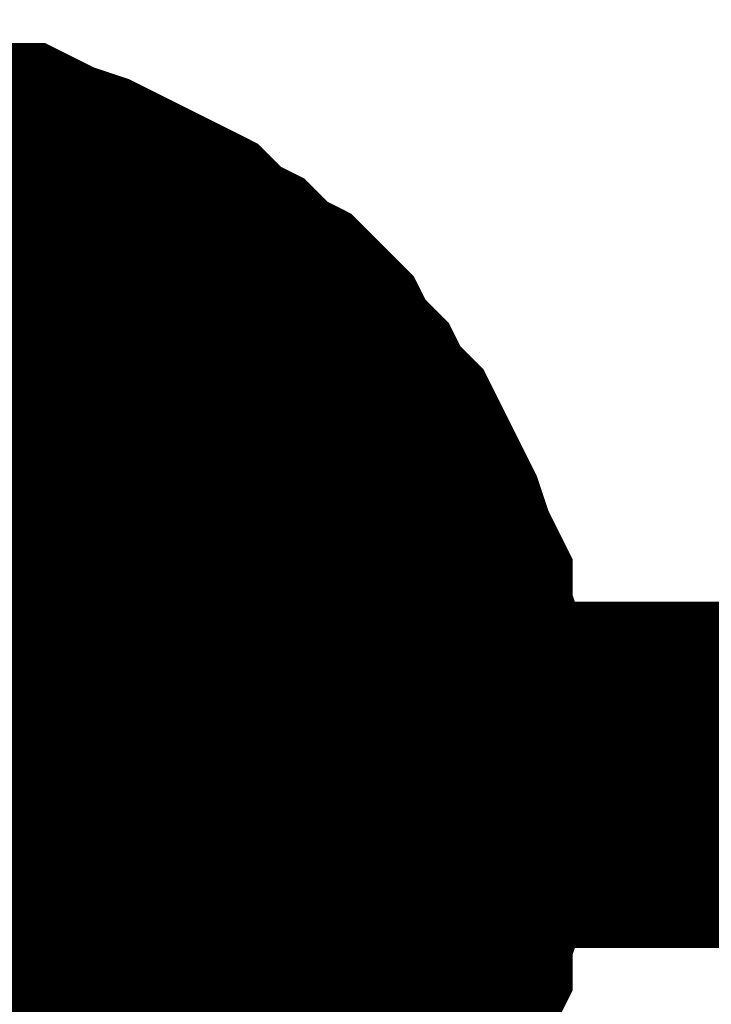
# Model space of a CAD drawing. Header units: inches. Extents: x 0 to 17, y 0 to 11.
# Tile 41 of 256: x 2.007 to 2.0306, y 7.492 to 7.5256. Entities that reach past the tile are written whole.
import ezdxf

# ---------------------------------------------------------------- set-up
doc = ezdxf.new("R2010")
doc.units = ezdxf.units.IN
doc.header["$MEASUREMENT"] = 0
doc.layers.add('Sheet', color=255, linetype='Continuous')

msp = doc.modelspace()

# ---------------------------------------------------------------- linework, layer by layer
at = {"layer": 'Sheet'}
for points in [[(2.000513, 7.51968, 0.0118, 0.0118, 0), (2.001702, 7.51968, 0.0118, 0.0118, 0), (2.002495, 7.51968, 0.0118, 0.0118, 0), (2.003685, 7.519283, 0.0118, 0.0118, 0), (2.004478, 7.519283, 0.0118, 0.0118, 0), (2.005667, 7.518887, 0.0118, 0.0118, 0), (2.00646, 7.518887, 0.0118, 0.0118, 0), (2.007253, 7.51849, 0.0118, 0.0118, 0), (2.008442, 7.518094, 0.0118, 0.0118, 0), (2.009235, 7.517698, 0.0118, 0.0118, 0), (2.010028, 7.517301, 0.0118, 0.0118, 0), (2.010821, 7.516905, 0.0118, 0.0118, 0), (2.011614, 7.516508, 0.0118, 0.0118, 0), (2.012407, 7.515715, 0.0118, 0.0118, 0), (2.0132, 7.515319, 0.0118, 0.0118, 0), (2.013993, 7.514526, 0.0118, 0.0118, 0), (2.014785, 7.514129, 0.0118, 0.0118, 0), (2.015578, 7.513336, 0.0118, 0.0118, 0), (2.015975, 7.512543, 0.0118, 0.0118, 0), (2.016768, 7.51175, 0.0118, 0.0118, 0), (2.017164, 7.510957, 0.0118, 0.0118, 0), (2.017957, 7.510164, 0.0118, 0.0118, 0), (2.018354, 7.509371, 0.0118, 0.0118, 0), (2.01875, 7.508578, 0.0118, 0.0118, 0), (2.019146, 7.507785, 0.0118, 0.0118, 0), (2.019543, 7.506596, 0.0118, 0.0118, 0), (2.019939, 7.505803, 0.0118, 0.0118, 0), (2.019939, 7.50501, 0.0118, 0.0118, 0), (2.020336, 7.503821, 0.0118, 0.0118, 0), (2.020336, 7.503028, 0.0118, 0.0118, 0), (2.020732, 7.501838, 0.0118, 0.0118, 0), (2.020732, 7.501045, 0.0118, 0.0118, 0), (2.020732, 7.499856, 0.0118, 0.0118, 0)], [(2.000513, 7.51968, 0.0118, 0.0118, 0), (2.001702, 7.51968, 0.0118, 0.0118, 0), (2.002495, 7.51968, 0.0118, 0.0118, 0), (2.003685, 7.519283, 0.0118, 0.0118, 0), (2.004478, 7.519283, 0.0118, 0.0118, 0), (2.005667, 7.518887, 0.0118, 0.0118, 0), (2.00646, 7.518887, 0.0118, 0.0118, 0), (2.007253, 7.51849, 0.0118, 0.0118, 0), (2.008442, 7.518094, 0.0118, 0.0118, 0), (2.009235, 7.517698, 0.0118, 0.0118, 0), (2.010028, 7.517301, 0.0118, 0.0118, 0), (2.010821, 7.516905, 0.0118, 0.0118, 0), (2.011614, 7.516508, 0.0118, 0.0118, 0), (2.012407, 7.515715, 0.0118, 0.0118, 0), (2.0132, 7.515319, 0.0118, 0.0118, 0), (2.013993, 7.514526, 0.0118, 0.0118, 0), (2.014785, 7.514129, 0.0118, 0.0118, 0), (2.015578, 7.513336, 0.0118, 0.0118, 0), (2.015975, 7.512543, 0.0118, 0.0118, 0), (2.016768, 7.51175, 0.0118, 0.0118, 0), (2.017164, 7.510957, 0.0118, 0.0118, 0), (2.017957, 7.510164, 0.0118, 0.0118, 0), (2.018354, 7.509371, 0.0118, 0.0118, 0), (2.01875, 7.508578, 0.0118, 0.0118, 0), (2.019146, 7.507785, 0.0118, 0.0118, 0), (2.019543, 7.506596, 0.0118, 0.0118, 0), (2.019939, 7.505803, 0.0118, 0.0118, 0), (2.019939, 7.50501, 0.0118, 0.0118, 0), (2.020336, 7.503821, 0.0118, 0.0118, 0), (2.020336, 7.503028, 0.0118, 0.0118, 0), (2.020732, 7.501838, 0.0118, 0.0118, 0), (2.020732, 7.501045, 0.0118, 0.0118, 0), (2.020732, 7.499856, 0.0118, 0.0118, 0)], [(2.000513, 7.51968, 0.0118, 0.0118, 0), (2.001702, 7.51968, 0.0118, 0.0118, 0), (2.002495, 7.51968, 0.0118, 0.0118, 0), (2.003685, 7.519283, 0.0118, 0.0118, 0), (2.004478, 7.519283, 0.0118, 0.0118, 0), (2.005667, 7.518887, 0.0118, 0.0118, 0), (2.00646, 7.518887, 0.0118, 0.0118, 0), (2.007253, 7.51849, 0.0118, 0.0118, 0), (2.008442, 7.518094, 0.0118, 0.0118, 0), (2.009235, 7.517698, 0.0118, 0.0118, 0), (2.010028, 7.517301, 0.0118, 0.0118, 0), (2.010821, 7.516905, 0.0118, 0.0118, 0), (2.011614, 7.516508, 0.0118, 0.0118, 0), (2.012407, 7.515715, 0.0118, 0.0118, 0), (2.0132, 7.515319, 0.0118, 0.0118, 0), (2.013993, 7.514526, 0.0118, 0.0118, 0), (2.014785, 7.514129, 0.0118, 0.0118, 0), (2.015578, 7.513336, 0.0118, 0.0118, 0), (2.015975, 7.512543, 0.0118, 0.0118, 0), (2.016768, 7.51175, 0.0118, 0.0118, 0), (2.017164, 7.510957, 0.0118, 0.0118, 0), (2.017957, 7.510164, 0.0118, 0.0118, 0), (2.018354, 7.509371, 0.0118, 0.0118, 0), (2.01875, 7.508578, 0.0118, 0.0118, 0), (2.019146, 7.507785, 0.0118, 0.0118, 0), (2.019543, 7.506596, 0.0118, 0.0118, 0), (2.019939, 7.505803, 0.0118, 0.0118, 0), (2.019939, 7.50501, 0.0118, 0.0118, 0), (2.020336, 7.503821, 0.0118, 0.0118, 0), (2.020336, 7.503028, 0.0118, 0.0118, 0), (2.020732, 7.501838, 0.0118, 0.0118, 0), (2.020732, 7.501045, 0.0118, 0.0118, 0), (2.020732, 7.499856, 0.0118, 0.0118, 0)], [(2.000513, 7.51968, 0.0118, 0.0118, 0), (2.001702, 7.51968, 0.0118, 0.0118, 0), (2.002495, 7.51968, 0.0118, 0.0118, 0), (2.003685, 7.519283, 0.0118, 0.0118, 0), (2.004478, 7.519283, 0.0118, 0.0118, 0), (2.005667, 7.518887, 0.0118, 0.0118, 0), (2.00646, 7.518887, 0.0118, 0.0118, 0), (2.007253, 7.51849, 0.0118, 0.0118, 0), (2.008442, 7.518094, 0.0118, 0.0118, 0), (2.009235, 7.517698, 0.0118, 0.0118, 0), (2.010028, 7.517301, 0.0118, 0.0118, 0), (2.010821, 7.516905, 0.0118, 0.0118, 0), (2.011614, 7.516508, 0.0118, 0.0118, 0), (2.012407, 7.515715, 0.0118, 0.0118, 0), (2.0132, 7.515319, 0.0118, 0.0118, 0), (2.013993, 7.514526, 0.0118, 0.0118, 0), (2.014785, 7.514129, 0.0118, 0.0118, 0), (2.015578, 7.513336, 0.0118, 0.0118, 0), (2.015975, 7.512543, 0.0118, 0.0118, 0), (2.016768, 7.51175, 0.0118, 0.0118, 0), (2.017164, 7.510957, 0.0118, 0.0118, 0), (2.017957, 7.510164, 0.0118, 0.0118, 0), (2.018354, 7.509371, 0.0118, 0.0118, 0), (2.01875, 7.508578, 0.0118, 0.0118, 0), (2.019146, 7.507785, 0.0118, 0.0118, 0), (2.019543, 7.506596, 0.0118, 0.0118, 0), (2.019939, 7.505803, 0.0118, 0.0118, 0), (2.019939, 7.50501, 0.0118, 0.0118, 0), (2.020336, 7.503821, 0.0118, 0.0118, 0), (2.020336, 7.503028, 0.0118, 0.0118, 0), (2.020732, 7.501838, 0.0118, 0.0118, 0), (2.020732, 7.501045, 0.0118, 0.0118, 0), (2.020732, 7.499856, 0.0118, 0.0118, 0)], [(2.004478, 7.519283, 0.0039, 0.0039, 0), (2.005667, 7.518887, 0.0039, 0.0039, 0), (2.00646, 7.518887, 0.0039, 0.0039, 0), (2.007253, 7.51849, 0.0039, 0.0039, 0), (2.008442, 7.518094, 0.0039, 0.0039, 0), (2.009235, 7.517698, 0.0039, 0.0039, 0), (2.010028, 7.517301, 0.0039, 0.0039, 0), (2.010821, 7.516905, 0.0039, 0.0039, 0), (2.011614, 7.516508, 0.0039, 0.0039, 0), (2.012407, 7.515715, 0.0039, 0.0039, 0), (2.0132, 7.515319, 0.0039, 0.0039, 0), (2.013993, 7.514526, 0.0039, 0.0039, 0), (2.014785, 7.514129, 0.0039, 0.0039, 0), (2.015578, 7.513336, 0.0039, 0.0039, 0), (2.015975, 7.512543, 0.0039, 0.0039, 0), (2.016768, 7.51175, 0.0039, 0.0039, 0), (2.017164, 7.510957, 0.0039, 0.0039, 0), (2.017957, 7.510164, 0.0039, 0.0039, 0), (2.018354, 7.509371, 0.0039, 0.0039, 0), (2.01875, 7.508578, 0.0039, 0.0039, 0), (2.019146, 7.507785, 0.0039, 0.0039, 0), (2.019543, 7.506596, 0.0039, 0.0039, 0), (2.019939, 7.505803, 0.0039, 0.0039, 0), (2.019939, 7.50501, 0.0039, 0.0039, 0), (2.020336, 7.503821, 0.0039, 0.0039, 0), (2.020336, 7.503028, 0.0039, 0.0039, 0), (2.020732, 7.501838, 0.0039, 0.0039, 0), (2.020732, 7.501045, 0.0039, 0.0039, 0), (2.020732, 7.499856, 0.0039, 0.0039, 0)], [(2.004478, 7.519283, 0.0039, 0.0039, 0), (2.005667, 7.518887, 0.0039, 0.0039, 0), (2.00646, 7.518887, 0.0039, 0.0039, 0), (2.007253, 7.51849, 0.0039, 0.0039, 0), (2.008442, 7.518094, 0.0039, 0.0039, 0), (2.009235, 7.517698, 0.0039, 0.0039, 0), (2.010028, 7.517301, 0.0039, 0.0039, 0), (2.010821, 7.516905, 0.0039, 0.0039, 0), (2.011614, 7.516508, 0.0039, 0.0039, 0), (2.012407, 7.515715, 0.0039, 0.0039, 0), (2.0132, 7.515319, 0.0039, 0.0039, 0), (2.013993, 7.514526, 0.0039, 0.0039, 0), (2.014785, 7.514129, 0.0039, 0.0039, 0), (2.015578, 7.513336, 0.0039, 0.0039, 0), (2.015975, 7.512543, 0.0039, 0.0039, 0), (2.016768, 7.51175, 0.0039, 0.0039, 0), (2.017164, 7.510957, 0.0039, 0.0039, 0), (2.017957, 7.510164, 0.0039, 0.0039, 0), (2.018354, 7.509371, 0.0039, 0.0039, 0), (2.01875, 7.508578, 0.0039, 0.0039, 0), (2.019146, 7.507785, 0.0039, 0.0039, 0), (2.019543, 7.506596, 0.0039, 0.0039, 0), (2.019939, 7.505803, 0.0039, 0.0039, 0), (2.019939, 7.50501, 0.0039, 0.0039, 0), (2.020336, 7.503821, 0.0039, 0.0039, 0), (2.020336, 7.503028, 0.0039, 0.0039, 0), (2.020732, 7.501838, 0.0039, 0.0039, 0), (2.020732, 7.501045, 0.0039, 0.0039, 0), (2.020732, 7.499856, 0.0039, 0.0039, 0)], [(2.004478, 7.519283, 0.0039, 0.0039, 0), (2.005667, 7.518887, 0.0039, 0.0039, 0), (2.00646, 7.518887, 0.0039, 0.0039, 0), (2.007253, 7.51849, 0.0039, 0.0039, 0), (2.008442, 7.518094, 0.0039, 0.0039, 0), (2.009235, 7.517698, 0.0039, 0.0039, 0), (2.010028, 7.517301, 0.0039, 0.0039, 0), (2.010821, 7.516905, 0.0039, 0.0039, 0), (2.011614, 7.516508, 0.0039, 0.0039, 0), (2.012407, 7.515715, 0.0039, 0.0039, 0), (2.0132, 7.515319, 0.0039, 0.0039, 0), (2.013993, 7.514526, 0.0039, 0.0039, 0), (2.014785, 7.514129, 0.0039, 0.0039, 0), (2.015578, 7.513336, 0.0039, 0.0039, 0), (2.015975, 7.512543, 0.0039, 0.0039, 0), (2.016768, 7.51175, 0.0039, 0.0039, 0), (2.017164, 7.510957, 0.0039, 0.0039, 0), (2.017957, 7.510164, 0.0039, 0.0039, 0), (2.018354, 7.509371, 0.0039, 0.0039, 0), (2.01875, 7.508578, 0.0039, 0.0039, 0), (2.019146, 7.507785, 0.0039, 0.0039, 0), (2.019543, 7.506596, 0.0039, 0.0039, 0), (2.019939, 7.505803, 0.0039, 0.0039, 0), (2.019939, 7.50501, 0.0039, 0.0039, 0), (2.020336, 7.503821, 0.0039, 0.0039, 0), (2.020336, 7.503028, 0.0039, 0.0039, 0), (2.020732, 7.501838, 0.0039, 0.0039, 0), (2.020732, 7.501045, 0.0039, 0.0039, 0), (2.020732, 7.499856, 0.0039, 0.0039, 0)], [(2.004478, 7.519283, 0.0039, 0.0039, 0), (2.005667, 7.518887, 0.0039, 0.0039, 0), (2.00646, 7.518887, 0.0039, 0.0039, 0), (2.007253, 7.51849, 0.0039, 0.0039, 0), (2.008442, 7.518094, 0.0039, 0.0039, 0), (2.009235, 7.517698, 0.0039, 0.0039, 0), (2.010028, 7.517301, 0.0039, 0.0039, 0), (2.010821, 7.516905, 0.0039, 0.0039, 0), (2.011614, 7.516508, 0.0039, 0.0039, 0), (2.012407, 7.515715, 0.0039, 0.0039, 0), (2.0132, 7.515319, 0.0039, 0.0039, 0), (2.013993, 7.514526, 0.0039, 0.0039, 0), (2.014785, 7.514129, 0.0039, 0.0039, 0), (2.015578, 7.513336, 0.0039, 0.0039, 0), (2.015975, 7.512543, 0.0039, 0.0039, 0), (2.016768, 7.51175, 0.0039, 0.0039, 0), (2.017164, 7.510957, 0.0039, 0.0039, 0), (2.017957, 7.510164, 0.0039, 0.0039, 0), (2.018354, 7.509371, 0.0039, 0.0039, 0), (2.01875, 7.508578, 0.0039, 0.0039, 0), (2.019146, 7.507785, 0.0039, 0.0039, 0), (2.019543, 7.506596, 0.0039, 0.0039, 0), (2.019939, 7.505803, 0.0039, 0.0039, 0), (2.019939, 7.50501, 0.0039, 0.0039, 0), (2.020336, 7.503821, 0.0039, 0.0039, 0), (2.020336, 7.503028, 0.0039, 0.0039, 0), (2.020732, 7.501838, 0.0039, 0.0039, 0), (2.020732, 7.501045, 0.0039, 0.0039, 0), (2.020732, 7.499856, 0.0039, 0.0039, 0)], [(1.700793, 7.499856, 0.0118, 0.0118, 0), (2.000513, 7.499856, 0.0118, 0.0118, 0), (2.500443, 7.499856, 0.0118, 0.0118, 0)], [(2.020732, 7.499856, 0.0118, 0.0118, 0), (2.020732, 7.498666, 0.0118, 0.0118, 0), (2.020732, 7.497873, 0.0118, 0.0118, 0), (2.020336, 7.496684, 0.0118, 0.0118, 0), (2.020336, 7.495891, 0.0118, 0.0118, 0), (2.019939, 7.494702, 0.0118, 0.0118, 0), (2.019939, 7.493909, 0.0118, 0.0118, 0), (2.019543, 7.493116, 0.0118, 0.0118, 0), (2.019146, 7.491926, 0.0118, 0.0118, 0), (2.01875, 7.491133, 0.0118, 0.0118, 0), (2.018354, 7.49034, 0.0118, 0.0118, 0), (2.017957, 7.489547, 0.0118, 0.0118, 0), (2.017164, 7.488754, 0.0118, 0.0118, 0), (2.016768, 7.487961, 0.0118, 0.0118, 0), (2.015975, 7.487168, 0.0118, 0.0118, 0), (2.015578, 7.486375, 0.0118, 0.0118, 0), (2.014785, 7.485582, 0.0118, 0.0118, 0)], [(2.020732, 7.499856, 0.0118, 0.0118, 0), (2.020732, 7.498666, 0.0118, 0.0118, 0), (2.020732, 7.497873, 0.0118, 0.0118, 0), (2.020336, 7.496684, 0.0118, 0.0118, 0), (2.020336, 7.495891, 0.0118, 0.0118, 0), (2.019939, 7.494702, 0.0118, 0.0118, 0), (2.019939, 7.493909, 0.0118, 0.0118, 0), (2.019543, 7.493116, 0.0118, 0.0118, 0), (2.019146, 7.491926, 0.0118, 0.0118, 0), (2.01875, 7.491133, 0.0118, 0.0118, 0), (2.018354, 7.49034, 0.0118, 0.0118, 0), (2.017957, 7.489547, 0.0118, 0.0118, 0), (2.017164, 7.488754, 0.0118, 0.0118, 0), (2.016768, 7.487961, 0.0118, 0.0118, 0), (2.015975, 7.487168, 0.0118, 0.0118, 0), (2.015578, 7.486375, 0.0118, 0.0118, 0), (2.014785, 7.485582, 0.0118, 0.0118, 0)], [(2.020732, 7.499856, 0.0118, 0.0118, 0), (2.020732, 7.498666, 0.0118, 0.0118, 0), (2.020732, 7.497873, 0.0118, 0.0118, 0), (2.020336, 7.496684, 0.0118, 0.0118, 0), (2.020336, 7.495891, 0.0118, 0.0118, 0), (2.019939, 7.494702, 0.0118, 0.0118, 0), (2.019939, 7.493909, 0.0118, 0.0118, 0), (2.019543, 7.493116, 0.0118, 0.0118, 0), (2.019146, 7.491926, 0.0118, 0.0118, 0), (2.01875, 7.491133, 0.0118, 0.0118, 0), (2.018354, 7.49034, 0.0118, 0.0118, 0), (2.017957, 7.489547, 0.0118, 0.0118, 0), (2.017164, 7.488754, 0.0118, 0.0118, 0), (2.016768, 7.487961, 0.0118, 0.0118, 0), (2.015975, 7.487168, 0.0118, 0.0118, 0), (2.015578, 7.486375, 0.0118, 0.0118, 0), (2.014785, 7.485582, 0.0118, 0.0118, 0)], [(2.020732, 7.499856, 0.0118, 0.0118, 0), (2.020732, 7.498666, 0.0118, 0.0118, 0), (2.020732, 7.497873, 0.0118, 0.0118, 0), (2.020336, 7.496684, 0.0118, 0.0118, 0), (2.020336, 7.495891, 0.0118, 0.0118, 0), (2.019939, 7.494702, 0.0118, 0.0118, 0), (2.019939, 7.493909, 0.0118, 0.0118, 0), (2.019543, 7.493116, 0.0118, 0.0118, 0), (2.019146, 7.491926, 0.0118, 0.0118, 0), (2.01875, 7.491133, 0.0118, 0.0118, 0), (2.018354, 7.49034, 0.0118, 0.0118, 0), (2.017957, 7.489547, 0.0118, 0.0118, 0), (2.017164, 7.488754, 0.0118, 0.0118, 0), (2.016768, 7.487961, 0.0118, 0.0118, 0), (2.015975, 7.487168, 0.0118, 0.0118, 0), (2.015578, 7.486375, 0.0118, 0.0118, 0), (2.014785, 7.485582, 0.0118, 0.0118, 0)], [(2.020732, 7.499856, 0.0118, 0.0118, 0), (2.020732, 7.499856, 0.0118, 0.0118, 0), (2.020732, 7.499856, 0.0118, 0.0118, 0), (2.020732, 7.499856, 0.0118, 0.0118, 0), (2.020732, 7.499856, 0.0118, 0.0118, 0), (2.020732, 7.499856, 0.0118, 0.0118, 0), (2.020732, 7.499856, 0.0118, 0.0118, 0), (2.020732, 7.499856, 0.0118, 0.0118, 0), (2.020732, 7.499856, 0.0118, 0.0118, 0), (2.020732, 7.499856, 0.0118, 0.0118, 0), (2.020732, 7.499856, 0.0118, 0.0118, 0), (2.020732, 7.499856, 0.0118, 0.0118, 0), (2.020732, 7.499856, 0.0118, 0.0118, 0), (2.020732, 7.499856, 0.0118, 0.0118, 0), (2.020732, 7.499856, 0.0118, 0.0118, 0), (2.020732, 7.499856, 0.0118, 0.0118, 0), (2.020732, 7.499856, 0.0118, 0.0118, 0), (2.020732, 7.499856, 0.0118, 0.0118, 0), (2.020732, 7.499856, 0.0118, 0.0118, 0), (2.020732, 7.499856, 0.0118, 0.0118, 0), (2.020732, 7.499856, 0.0118, 0.0118, 0), (2.020732, 7.499856, 0.0118, 0.0118, 0), (2.020732, 7.499856, 0.0118, 0.0118, 0), (2.020732, 7.499856, 0.0118, 0.0118, 0), (2.020732, 7.499856, 0.0118, 0.0118, 0), (2.020732, 7.499856, 0.0118, 0.0118, 0), (2.020732, 7.499856, 0.0118, 0.0118, 0), (2.020732, 7.499856, 0.0118, 0.0118, 0), (2.020732, 7.499856, 0.0118, 0.0118, 0), (2.020732, 7.499856, 0.0118, 0.0118, 0), (2.020732, 7.499856, 0.0118, 0.0118, 0), (2.020732, 7.499856, 0.0118, 0.0118, 0), (2.020732, 7.499856, 0.0118, 0.0118, 0)], [(2.020732, 7.499856, 0.0118, 0.0118, 0), (2.020732, 7.499856, 0.0118, 0.0118, 0)], [(2.020732, 7.499856, 0.0118, 0.0118, 0), (2.020732, 7.499856, 0.0118, 0.0118, 0), (2.020732, 7.499856, 0.0118, 0.0118, 0), (2.020732, 7.499856, 0.0118, 0.0118, 0), (2.020732, 7.499856, 0.0118, 0.0118, 0), (2.020732, 7.499856, 0.0118, 0.0118, 0), (2.020732, 7.499856, 0.0118, 0.0118, 0), (2.020732, 7.499856, 0.0118, 0.0118, 0), (2.020732, 7.499856, 0.0118, 0.0118, 0), (2.020732, 7.499856, 0.0118, 0.0118, 0), (2.020732, 7.499856, 0.0118, 0.0118, 0), (2.020732, 7.499856, 0.0118, 0.0118, 0), (2.020732, 7.499856, 0.0118, 0.0118, 0), (2.020732, 7.499856, 0.0118, 0.0118, 0), (2.020732, 7.499856, 0.0118, 0.0118, 0), (2.020732, 7.499856, 0.0118, 0.0118, 0), (2.020732, 7.499856, 0.0118, 0.0118, 0), (2.020732, 7.499856, 0.0118, 0.0118, 0), (2.020732, 7.499856, 0.0118, 0.0118, 0), (2.020732, 7.499856, 0.0118, 0.0118, 0), (2.020732, 7.499856, 0.0118, 0.0118, 0), (2.020732, 7.499856, 0.0118, 0.0118, 0), (2.020732, 7.499856, 0.0118, 0.0118, 0), (2.020732, 7.499856, 0.0118, 0.0118, 0), (2.020732, 7.499856, 0.0118, 0.0118, 0), (2.020732, 7.499856, 0.0118, 0.0118, 0), (2.020732, 7.499856, 0.0118, 0.0118, 0), (2.020732, 7.499856, 0.0118, 0.0118, 0), (2.020732, 7.499856, 0.0118, 0.0118, 0), (2.020732, 7.499856, 0.0118, 0.0118, 0), (2.020732, 7.499856, 0.0118, 0.0118, 0), (2.020732, 7.499856, 0.0118, 0.0118, 0), (2.020732, 7.499856, 0.0118, 0.0118, 0)], [(2.020732, 7.499856, 0.0118, 0.0118, 0), (2.020732, 7.499856, 0.0118, 0.0118, 0)], [(2.020732, 7.499856, 0.0118, 0.0118, 0), (2.020732, 7.499856, 0.0118, 0.0118, 0), (2.020732, 7.499856, 0.0118, 0.0118, 0), (2.020732, 7.499856, 0.0118, 0.0118, 0), (2.020732, 7.499856, 0.0118, 0.0118, 0), (2.020732, 7.499856, 0.0118, 0.0118, 0), (2.020732, 7.499856, 0.0118, 0.0118, 0), (2.020732, 7.499856, 0.0118, 0.0118, 0), (2.020732, 7.499856, 0.0118, 0.0118, 0), (2.020732, 7.499856, 0.0118, 0.0118, 0), (2.020732, 7.499856, 0.0118, 0.0118, 0), (2.020732, 7.499856, 0.0118, 0.0118, 0), (2.020732, 7.499856, 0.0118, 0.0118, 0), (2.020732, 7.499856, 0.0118, 0.0118, 0), (2.020732, 7.499856, 0.0118, 0.0118, 0), (2.020732, 7.499856, 0.0118, 0.0118, 0), (2.020732, 7.499856, 0.0118, 0.0118, 0), (2.020732, 7.499856, 0.0118, 0.0118, 0), (2.020732, 7.499856, 0.0118, 0.0118, 0), (2.020732, 7.499856, 0.0118, 0.0118, 0), (2.020732, 7.499856, 0.0118, 0.0118, 0), (2.020732, 7.499856, 0.0118, 0.0118, 0), (2.020732, 7.499856, 0.0118, 0.0118, 0), (2.020732, 7.499856, 0.0118, 0.0118, 0), (2.020732, 7.499856, 0.0118, 0.0118, 0), (2.020732, 7.499856, 0.0118, 0.0118, 0), (2.020732, 7.499856, 0.0118, 0.0118, 0), (2.020732, 7.499856, 0.0118, 0.0118, 0), (2.020732, 7.499856, 0.0118, 0.0118, 0), (2.020732, 7.499856, 0.0118, 0.0118, 0), (2.020732, 7.499856, 0.0118, 0.0118, 0), (2.020732, 7.499856, 0.0118, 0.0118, 0), (2.020732, 7.499856, 0.0118, 0.0118, 0)], [(2.020732, 7.499856, 0.0118, 0.0118, 0), (2.020732, 7.499856, 0.0118, 0.0118, 0)], [(2.020732, 7.499856, 0.0118, 0.0118, 0), (2.020732, 7.499856, 0.0118, 0.0118, 0), (2.020732, 7.499856, 0.0118, 0.0118, 0), (2.020732, 7.499856, 0.0118, 0.0118, 0), (2.020732, 7.499856, 0.0118, 0.0118, 0), (2.020732, 7.499856, 0.0118, 0.0118, 0), (2.020732, 7.499856, 0.0118, 0.0118, 0), (2.020732, 7.499856, 0.0118, 0.0118, 0), (2.020732, 7.499856, 0.0118, 0.0118, 0), (2.020732, 7.499856, 0.0118, 0.0118, 0), (2.020732, 7.499856, 0.0118, 0.0118, 0), (2.020732, 7.499856, 0.0118, 0.0118, 0), (2.020732, 7.499856, 0.0118, 0.0118, 0), (2.020732, 7.499856, 0.0118, 0.0118, 0), (2.020732, 7.499856, 0.0118, 0.0118, 0), (2.020732, 7.499856, 0.0118, 0.0118, 0), (2.020732, 7.499856, 0.0118, 0.0118, 0), (2.020732, 7.499856, 0.0118, 0.0118, 0), (2.020732, 7.499856, 0.0118, 0.0118, 0), (2.020732, 7.499856, 0.0118, 0.0118, 0), (2.020732, 7.499856, 0.0118, 0.0118, 0), (2.020732, 7.499856, 0.0118, 0.0118, 0), (2.020732, 7.499856, 0.0118, 0.0118, 0), (2.020732, 7.499856, 0.0118, 0.0118, 0), (2.020732, 7.499856, 0.0118, 0.0118, 0), (2.020732, 7.499856, 0.0118, 0.0118, 0), (2.020732, 7.499856, 0.0118, 0.0118, 0), (2.020732, 7.499856, 0.0118, 0.0118, 0), (2.020732, 7.499856, 0.0118, 0.0118, 0), (2.020732, 7.499856, 0.0118, 0.0118, 0), (2.020732, 7.499856, 0.0118, 0.0118, 0), (2.020732, 7.499856, 0.0118, 0.0118, 0), (2.020732, 7.499856, 0.0118, 0.0118, 0)], [(2.020732, 7.499856, 0.0118, 0.0118, 0), (2.020732, 7.499856, 0.0118, 0.0118, 0)], [(2.020732, 7.499856, 0.0039, 0.0039, 0), (2.020732, 7.498666, 0.0039, 0.0039, 0), (2.020732, 7.497873, 0.0039, 0.0039, 0), (2.020336, 7.496684, 0.0039, 0.0039, 0), (2.020336, 7.495891, 0.0039, 0.0039, 0), (2.019939, 7.494702, 0.0039, 0.0039, 0), (2.019939, 7.493909, 0.0039, 0.0039, 0), (2.019543, 7.493116, 0.0039, 0.0039, 0), (2.019146, 7.491926, 0.0039, 0.0039, 0), (2.01875, 7.491133, 0.0039, 0.0039, 0), (2.018354, 7.49034, 0.0039, 0.0039, 0), (2.017957, 7.489547, 0.0039, 0.0039, 0)], [(2.020732, 7.499856, 0.0039, 0.0039, 0), (2.020732, 7.498666, 0.0039, 0.0039, 0), (2.020732, 7.497873, 0.0039, 0.0039, 0), (2.020336, 7.496684, 0.0039, 0.0039, 0), (2.020336, 7.495891, 0.0039, 0.0039, 0), (2.019939, 7.494702, 0.0039, 0.0039, 0), (2.019939, 7.493909, 0.0039, 0.0039, 0), (2.019543, 7.493116, 0.0039, 0.0039, 0), (2.019146, 7.491926, 0.0039, 0.0039, 0), (2.01875, 7.491133, 0.0039, 0.0039, 0), (2.018354, 7.49034, 0.0039, 0.0039, 0), (2.017957, 7.489547, 0.0039, 0.0039, 0)], [(2.020732, 7.499856, 0.0039, 0.0039, 0), (2.020732, 7.498666, 0.0039, 0.0039, 0), (2.020732, 7.497873, 0.0039, 0.0039, 0), (2.020336, 7.496684, 0.0039, 0.0039, 0), (2.020336, 7.495891, 0.0039, 0.0039, 0), (2.019939, 7.494702, 0.0039, 0.0039, 0), (2.019939, 7.493909, 0.0039, 0.0039, 0), (2.019543, 7.493116, 0.0039, 0.0039, 0), (2.019146, 7.491926, 0.0039, 0.0039, 0), (2.01875, 7.491133, 0.0039, 0.0039, 0), (2.018354, 7.49034, 0.0039, 0.0039, 0), (2.017957, 7.489547, 0.0039, 0.0039, 0)], [(2.020732, 7.499856, 0.0039, 0.0039, 0), (2.020732, 7.498666, 0.0039, 0.0039, 0), (2.020732, 7.497873, 0.0039, 0.0039, 0), (2.020336, 7.496684, 0.0039, 0.0039, 0), (2.020336, 7.495891, 0.0039, 0.0039, 0), (2.019939, 7.494702, 0.0039, 0.0039, 0), (2.019939, 7.493909, 0.0039, 0.0039, 0), (2.019543, 7.493116, 0.0039, 0.0039, 0), (2.019146, 7.491926, 0.0039, 0.0039, 0), (2.01875, 7.491133, 0.0039, 0.0039, 0), (2.018354, 7.49034, 0.0039, 0.0039, 0), (2.017957, 7.489547, 0.0039, 0.0039, 0)], [(2.020732, 7.499856, 0.0039, 0.0039, 0), (2.020732, 7.499856, 0.0039, 0.0039, 0), (2.020732, 7.499856, 0.0039, 0.0039, 0), (2.020732, 7.499856, 0.0039, 0.0039, 0), (2.020732, 7.499856, 0.0039, 0.0039, 0), (2.020732, 7.499856, 0.0039, 0.0039, 0), (2.020732, 7.499856, 0.0039, 0.0039, 0), (2.020732, 7.499856, 0.0039, 0.0039, 0), (2.020732, 7.499856, 0.0039, 0.0039, 0), (2.020732, 7.499856, 0.0039, 0.0039, 0), (2.020732, 7.499856, 0.0039, 0.0039, 0), (2.020732, 7.499856, 0.0039, 0.0039, 0), (2.020732, 7.499856, 0.0039, 0.0039, 0), (2.020732, 7.499856, 0.0039, 0.0039, 0), (2.020732, 7.499856, 0.0039, 0.0039, 0), (2.020732, 7.499856, 0.0039, 0.0039, 0), (2.020732, 7.499856, 0.0039, 0.0039, 0), (2.020732, 7.499856, 0.0039, 0.0039, 0), (2.020732, 7.499856, 0.0039, 0.0039, 0), (2.020732, 7.499856, 0.0039, 0.0039, 0), (2.020732, 7.499856, 0.0039, 0.0039, 0), (2.020732, 7.499856, 0.0039, 0.0039, 0), (2.020732, 7.499856, 0.0039, 0.0039, 0), (2.020732, 7.499856, 0.0039, 0.0039, 0), (2.020732, 7.499856, 0.0039, 0.0039, 0), (2.020732, 7.499856, 0.0039, 0.0039, 0), (2.020732, 7.499856, 0.0039, 0.0039, 0), (2.020732, 7.499856, 0.0039, 0.0039, 0), (2.020732, 7.499856, 0.0039, 0.0039, 0), (2.020732, 7.499856, 0.0039, 0.0039, 0), (2.020732, 7.499856, 0.0039, 0.0039, 0), (2.020732, 7.499856, 0.0039, 0.0039, 0), (2.020732, 7.499856, 0.0039, 0.0039, 0)], [(2.020732, 7.499856, 0.0039, 0.0039, 0), (2.020732, 7.499856, 0.0039, 0.0039, 0)], [(2.020732, 7.499856, 0.0039, 0.0039, 0), (2.020732, 7.499856, 0.0039, 0.0039, 0), (2.020732, 7.499856, 0.0039, 0.0039, 0), (2.020732, 7.499856, 0.0039, 0.0039, 0), (2.020732, 7.499856, 0.0039, 0.0039, 0), (2.020732, 7.499856, 0.0039, 0.0039, 0), (2.020732, 7.499856, 0.0039, 0.0039, 0), (2.020732, 7.499856, 0.0039, 0.0039, 0), (2.020732, 7.499856, 0.0039, 0.0039, 0), (2.020732, 7.499856, 0.0039, 0.0039, 0), (2.020732, 7.499856, 0.0039, 0.0039, 0), (2.020732, 7.499856, 0.0039, 0.0039, 0), (2.020732, 7.499856, 0.0039, 0.0039, 0), (2.020732, 7.499856, 0.0039, 0.0039, 0), (2.020732, 7.499856, 0.0039, 0.0039, 0), (2.020732, 7.499856, 0.0039, 0.0039, 0), (2.020732, 7.499856, 0.0039, 0.0039, 0), (2.020732, 7.499856, 0.0039, 0.0039, 0), (2.020732, 7.499856, 0.0039, 0.0039, 0), (2.020732, 7.499856, 0.0039, 0.0039, 0), (2.020732, 7.499856, 0.0039, 0.0039, 0), (2.020732, 7.499856, 0.0039, 0.0039, 0), (2.020732, 7.499856, 0.0039, 0.0039, 0), (2.020732, 7.499856, 0.0039, 0.0039, 0), (2.020732, 7.499856, 0.0039, 0.0039, 0), (2.020732, 7.499856, 0.0039, 0.0039, 0), (2.020732, 7.499856, 0.0039, 0.0039, 0), (2.020732, 7.499856, 0.0039, 0.0039, 0), (2.020732, 7.499856, 0.0039, 0.0039, 0), (2.020732, 7.499856, 0.0039, 0.0039, 0), (2.020732, 7.499856, 0.0039, 0.0039, 0), (2.020732, 7.499856, 0.0039, 0.0039, 0), (2.020732, 7.499856, 0.0039, 0.0039, 0)], [(2.020732, 7.499856, 0.0039, 0.0039, 0), (2.020732, 7.499856, 0.0039, 0.0039, 0)], [(2.020732, 7.499856, 0.0039, 0.0039, 0), (2.020732, 7.499856, 0.0039, 0.0039, 0), (2.020732, 7.499856, 0.0039, 0.0039, 0), (2.020732, 7.499856, 0.0039, 0.0039, 0), (2.020732, 7.499856, 0.0039, 0.0039, 0), (2.020732, 7.499856, 0.0039, 0.0039, 0), (2.020732, 7.499856, 0.0039, 0.0039, 0), (2.020732, 7.499856, 0.0039, 0.0039, 0), (2.020732, 7.499856, 0.0039, 0.0039, 0), (2.020732, 7.499856, 0.0039, 0.0039, 0), (2.020732, 7.499856, 0.0039, 0.0039, 0), (2.020732, 7.499856, 0.0039, 0.0039, 0), (2.020732, 7.499856, 0.0039, 0.0039, 0), (2.020732, 7.499856, 0.0039, 0.0039, 0), (2.020732, 7.499856, 0.0039, 0.0039, 0), (2.020732, 7.499856, 0.0039, 0.0039, 0), (2.020732, 7.499856, 0.0039, 0.0039, 0), (2.020732, 7.499856, 0.0039, 0.0039, 0), (2.020732, 7.499856, 0.0039, 0.0039, 0), (2.020732, 7.499856, 0.0039, 0.0039, 0), (2.020732, 7.499856, 0.0039, 0.0039, 0), (2.020732, 7.499856, 0.0039, 0.0039, 0), (2.020732, 7.499856, 0.0039, 0.0039, 0), (2.020732, 7.499856, 0.0039, 0.0039, 0), (2.020732, 7.499856, 0.0039, 0.0039, 0), (2.020732, 7.499856, 0.0039, 0.0039, 0), (2.020732, 7.499856, 0.0039, 0.0039, 0), (2.020732, 7.499856, 0.0039, 0.0039, 0), (2.020732, 7.499856, 0.0039, 0.0039, 0), (2.020732, 7.499856, 0.0039, 0.0039, 0), (2.020732, 7.499856, 0.0039, 0.0039, 0), (2.020732, 7.499856, 0.0039, 0.0039, 0), (2.020732, 7.499856, 0.0039, 0.0039, 0)], [(2.020732, 7.499856, 0.0039, 0.0039, 0), (2.020732, 7.499856, 0.0039, 0.0039, 0)], [(2.020732, 7.499856, 0.0039, 0.0039, 0), (2.020732, 7.499856, 0.0039, 0.0039, 0), (2.020732, 7.499856, 0.0039, 0.0039, 0), (2.020732, 7.499856, 0.0039, 0.0039, 0), (2.020732, 7.499856, 0.0039, 0.0039, 0), (2.020732, 7.499856, 0.0039, 0.0039, 0), (2.020732, 7.499856, 0.0039, 0.0039, 0), (2.020732, 7.499856, 0.0039, 0.0039, 0), (2.020732, 7.499856, 0.0039, 0.0039, 0), (2.020732, 7.499856, 0.0039, 0.0039, 0), (2.020732, 7.499856, 0.0039, 0.0039, 0), (2.020732, 7.499856, 0.0039, 0.0039, 0), (2.020732, 7.499856, 0.0039, 0.0039, 0), (2.020732, 7.499856, 0.0039, 0.0039, 0), (2.020732, 7.499856, 0.0039, 0.0039, 0), (2.020732, 7.499856, 0.0039, 0.0039, 0), (2.020732, 7.499856, 0.0039, 0.0039, 0), (2.020732, 7.499856, 0.0039, 0.0039, 0), (2.020732, 7.499856, 0.0039, 0.0039, 0), (2.020732, 7.499856, 0.0039, 0.0039, 0), (2.020732, 7.499856, 0.0039, 0.0039, 0), (2.020732, 7.499856, 0.0039, 0.0039, 0), (2.020732, 7.499856, 0.0039, 0.0039, 0), (2.020732, 7.499856, 0.0039, 0.0039, 0), (2.020732, 7.499856, 0.0039, 0.0039, 0), (2.020732, 7.499856, 0.0039, 0.0039, 0), (2.020732, 7.499856, 0.0039, 0.0039, 0), (2.020732, 7.499856, 0.0039, 0.0039, 0), (2.020732, 7.499856, 0.0039, 0.0039, 0), (2.020732, 7.499856, 0.0039, 0.0039, 0), (2.020732, 7.499856, 0.0039, 0.0039, 0), (2.020732, 7.499856, 0.0039, 0.0039, 0), (2.020732, 7.499856, 0.0039, 0.0039, 0)], [(2.020732, 7.499856, 0.0039, 0.0039, 0), (2.020732, 7.499856, 0.0039, 0.0039, 0)]]:
    msp.add_lwpolyline(points, format="xyseb", dxfattribs=at)
msp.add_lwpolyline([(1.99, 7.5, 0.02, 0.02, 1), (2.01, 7.5, 0.02, 0.02, 1)], format="xyseb", close=True, dxfattribs=at)

doc.saveas('drawing.dxf')
